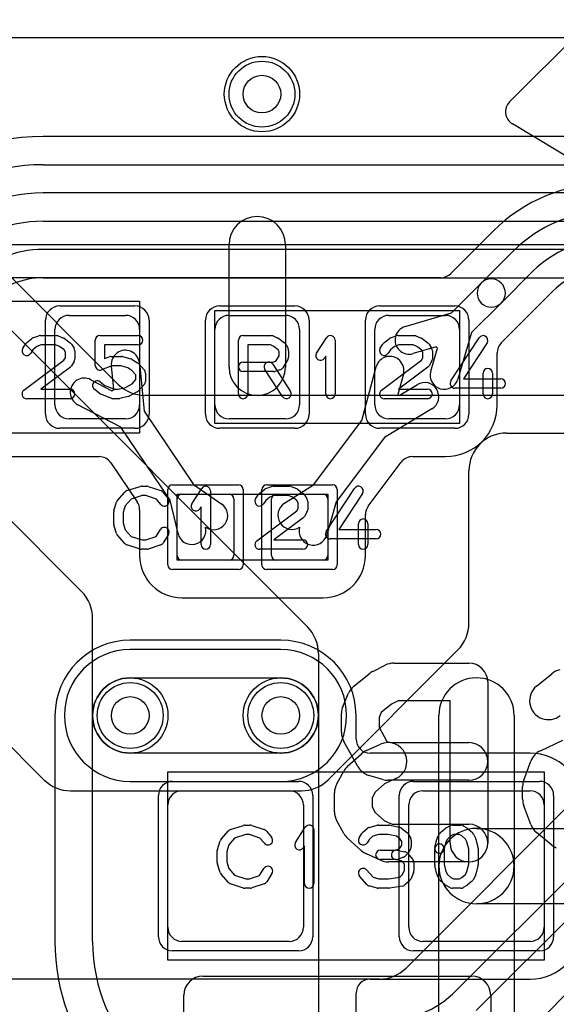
# Model space of a CAD drawing. Extents: x 0 to 20.5, y -0.9 to 20.
# Tile 14 of 18: x 6.9 to 9.8, y 10.5 to 15.7. Entities that reach past the tile are written whole.
import ezdxf

# ---------------------------------------------------------------- set-up
doc = ezdxf.new("R2010")
doc.units = 0
for name, color, linetype in [('Hole', 1, 'CONTINUOUS'), ('L1', 3, 'CONTINUOUS'), ('L2', 3, 'CONTINUOUS'), ('L3', 3, 'CONTINUOUS'), ('L4', 3, 'CONTINUOUS'), ('MetalMask-A', 176, 'CONTINUOUS'), ('PartsArea-A', 111, 'CONTINUOUS'), ('PartsArea-B', 111, 'CONTINUOUS'), ('PartsSilk-A', 221, 'CONTINUOUS'), ('PartsSilk-B', 221, 'CONTINUOUS'), ('Resist-A', 2, 'CONTINUOUS'), ('Resist-B', 2, 'CONTINUOUS'), ('Silk-A', 140, 'CONTINUOUS'), ('Silk-B', 140, 'CONTINUOUS')]:
    doc.layers.add(name, color=color, linetype=linetype)

msp = doc.modelspace()

# ---------------------------------------------------------------- linework, layer by layer
at = {"layer": 'Hole'}
for centre in [(8.2, 15.3), (7.5, 12), (8.3, 12)]:
    msp.add_circle(centre, 0.1, dxfattribs=at)
at = {"layer": 'L1'}
for p, q in [((6.1, 15.59996), (18.825, 15.59996)), ((9.42988, 14.57314), (9.20374, 14.347)), ((8.025, 13.85), (8.025, 14.5)), ((8.325, 14.5), (8.325, 13.85)), ((9.36534, 14.2964), (9.53597, 14.46705)), ((9.64204, 14.36098), (9.4714, 14.19034)), ((9.15073, 14.32504), (6.1, 14.32504)), ((9.20816, 14.13922), (9.36534, 14.2964)), ((9.472, 13.97874), (9.74813, 14.25489)), ((9.4714, 14.19034), (9.31422, 14.03316)), ((7.175, 14.125), (7.475, 14.125)), ((8.025, 14.125), (8.325, 14.125)), ((8.875, 14.125), (9.175, 14.125)), ((8.96086, 14.06567), (9.20816, 14.13922)), ((7.1, 13.65), (7.1, 14.05)), ((7.55, 14.05), (7.55, 13.65)), ((7.95, 13.65), (7.95, 14.05)), ((8.4, 14.05), (8.4, 13.65)), ((8.8, 13.65), (8.8, 14.05)), ((9.31422, 14.03316), (9.24067, 13.78586)), ((9.25, 14.05), (9.25, 13.65)), ((9.1252, 13.95805), (9.00362, 13.92189)), ((9.09689, 13.82862), (9.13305, 13.9502)), ((9.13305, 13.9502), (9.1252, 13.95805)), ((9.45004, 13.65), (9.45004, 13.92573)), ((7.54891, 13.87211), (7.57427, 13.61536)), ((7.4121, 13.73114), (7.39963, 13.85737)), ((8.73123, 13.56664), (8.80667, 13.85125)), ((8.95167, 13.81281), (8.92278, 13.70383)), ((7.2904, 13.78346), (7.40291, 13.72493)), ((8.92929, 13.69895), (9.02582, 13.75719)), ((7.40291, 13.72493), (7.4121, 13.73114)), ((8.92278, 13.70383), (8.92929, 13.69895)), ((7.45003, 13.53133), (7.22116, 13.6504)), ((7.57427, 13.61536), (7.83668, 13.22745)), ((9.10332, 13.62875), (8.85124, 13.47666)), ((7.475, 13.575), (7.175, 13.575)), ((8.325, 13.575), (8.025, 13.575)), ((8.4743, 13.22407), (8.73123, 13.56664)), ((9.175, 13.575), (8.875, 13.575)), ((7.71246, 13.14338), (7.45003, 13.53133)), ((8.85124, 13.47666), (8.59431, 13.13408)), ((5.87501, 13.37496), (7.33486, 13.37496)), ((7.39696, 13.342), (7.53709, 13.13485)), ((8.76503, 13.11165), (8.94002, 13.34497)), ((9, 13.37496), (9.175, 13.37496)), ((7.83668, 13.22745), (7.98603, 13.12288)), ((8.32006, 13.12692), (8.4743, 13.22407)), ((7.75394, 12.96587), (7.71246, 13.14338)), ((7.75, 12.85), (7.75, 13.15)), ((7.775, 13.175), (8.025, 13.175)), ((8.05, 13.15), (8.05, 12.85)), ((8.25, 12.85), (8.25, 13.15)), ((8.275, 13.175), (8.525, 13.175)), ((8.59431, 13.13408), (8.54422, 12.95879)), ((8.55, 13.15), (8.55, 12.85)), ((7.54996, 13.09284), (7.54996, 12.85)), ((8.75004, 12.85), (8.75004, 13.06667)), ((8.025, 12.825), (7.775, 12.825)), ((8.525, 12.825), (8.275, 12.825)), ((7.775, 12.62496), (8.525, 12.62496)), ((8.3, 12.40004), (7.5, 12.40004)), ((7.5, 12.2), (8.3, 12.2)), ((7.09996, 12), (7.09996, 10.8)), ((7.3, 10.8), (7.3, 12)), ((8.5, 12), (8.5, 9.97497)), ((8.70004, 11.87501), (8.70004, 12)), ((9.14, 11.2), (9.14, 12)), ((9.54, 12), (9.54, 11.2)), ((9.625, 11.80004), (8.77501, 11.80004)), ((7.775, 11.6), (8.345, 11.6)), ((9.055, 11.6), (9.625, 11.6)), ((7.7, 10.875), (7.7, 11.525)), ((8.42, 11.525), (8.42, 10.875)), ((8.98, 10.875), (8.98, 11.525)), ((9.7, 11.525), (9.7, 10.875)), ((9.34, 11.4), (10.1, 11.4)), ((9.14, 10.4), (9.14, 11.2)), ((9.54, 11.2), (9.54, 10.4)), ((10.1, 11), (9.34, 11)), ((8.345, 10.8), (7.775, 10.8)), ((9.625, 10.8), (9.055, 10.8)), ((8.77501, 10.59996), (9.625, 10.59996)), ((8.70004, 9.97501), (8.70004, 10.52499))]:
    msp.add_line(p, q, dxfattribs=at)
for centre in [(8.2, 15.3), (7.5, 12), (8.3, 12)]:
    msp.add_circle(centre, 0.2, dxfattribs=at)
for centre, radius, start, end in [((10.03802, 13.965), 0.86004, 89.99933, 135), ((8.175, 14.5), 0.15, 0, 180), ((10.03802, 13.965), 0.71, 89.99919, 135), ((10.03802, 13.965), 0.56, 89.99898, 135), ((9.15073, 14.40001), 0.07497, -90, -45), ((10.03801, 13.96499), 0.40997, 89.9972, 134.99802), ((9.41837, 14.24337), 0.075, 135, -45), ((9.41837, 14.24337), 0.075, -45, 135), ((7.175, 14.05), 0.075, 90, 180), ((7.475, 14.05), 0.075, 0, 90), ((8.025, 14.05), 0.075, 90, 180), ((8.325, 14.05), 0.075, 0, 90), ((8.875, 14.05), 0.075, 90, 180), ((9.175, 14.05), 0.075, 0, 90), ((8.98224, 13.99378), 0.075, 106.56242, -73.43746), ((9.52501, 13.92573), 0.07497, 135, 180), ((7.47427, 13.86474), 0.075, 5.63914, -174.35836), ((8.87917, 13.83203), 0.075, -14.84777, 165.1547), ((8.175, 13.85), 0.15, 180, 0), ((9.16878, 13.80724), 0.075, 163.43759, -16.56254), ((7.25578, 13.71693), 0.075, 62.50903, -117.48647), ((9.06457, 13.69297), 0.075, -58.89345, 121.10495), ((7.175, 13.65), 0.075, 180, -90), ((7.475, 13.65), 0.075, -90, 0), ((8.025, 13.65), 0.075, 180, -90), ((8.325, 13.65), 0.075, -90, 0), ((8.875, 13.65), 0.075, 180, -90), ((9.175, 13.65), 0.27504, -90, 0), ((9.175, 13.65), 0.075, -90, 0), ((7.33486, 13.29999), 0.07497, 34.07794, 90), ((9, 13.29999), 0.07497, 90, 143.13316), ((7.47499, 13.09284), 0.07497, 0, 34.07794), ((7.775, 13.15), 0.025, 90, 180), ((8.025, 13.15), 0.025, 0, 90), ((8.275, 13.15), 0.025, 90, 180), ((8.36003, 13.06346), 0.075, 122.20459, -57.80594), ((8.525, 13.15), 0.025, 0, 90), ((7.94301, 13.06144), 0.075, -124.98263, 55.00056), ((8.82501, 13.06667), 0.07497, 143.13316, 180), ((7.82697, 12.98294), 0.075, -166.84391, 13.13948), ((8.47211, 12.9794), 0.075, 164.06615, -15.9466), ((7.775, 12.85), 0.22504, 180, -90), ((7.775, 12.85), 0.025, 180, -90), ((8.025, 12.85), 0.025, -90, 0), ((8.275, 12.85), 0.025, 180, -90), ((8.525, 12.85), 0.22504, -90, 0), ((8.525, 12.85), 0.025, -90, 0), ((7.5, 12), 0.40004, 90, 180), ((8.3, 12), 0.40004, 0, 90), ((7.5, 12), 0.2, 90, 180), ((8.3, 12), 0.2, 0, 90), ((9.34, 12), 0.2, 0, 180), ((8.77501, 11.87501), 0.07497, 180, -90), ((9.625, 11.525), 0.27504, 0, 90), ((7.775, 11.525), 0.075, 90, 180), ((8.345, 11.525), 0.075, 0, 90), ((9.055, 11.525), 0.075, 90, 180), ((9.625, 11.525), 0.075, 0, 90), ((9.34, 11.2), 0.2, 90, -90), ((9.34, 11.2), 0.2, 0, 180), ((9.34, 11.2), 0.2, 180, 0), ((7.775, 10.875), 0.075, 180, -90), ((8.345, 10.875), 0.075, -90, 0), ((9.055, 10.875), 0.075, 180, -90), ((9.625, 10.875), 0.27504, -90, 0), ((9.625, 10.875), 0.075, -90, 0), ((8.2, 10.79999), 1.10004, 179.99948, -101.00706), ((8.2, 10.8), 0.9, 180, -90), ((8.77501, 10.52499), 0.07497, 90, 180)]:
    msp.add_arc(centre, radius, start, end, dxfattribs=at)
at = {"layer": 'L2'}
for p, q in [((1.175, 15.59996), (18.825, 15.59996)), ((8.3, 12.35004), (7.5, 12.35004)), ((7.5, 11.64996), (8.3, 11.64996))]:
    msp.add_line(p, q, dxfattribs=at)
msp.add_circle((8.2, 15.3), 0.2, dxfattribs=at)
for centre, start, end in [((7.5, 12), 90, -90), ((8.3, 12), -90, 90)]:
    msp.add_arc(centre, 0.35004, start, end, dxfattribs=at)
at = {"layer": 'L3'}
for p, q in [((1.175, 15.59996), (10.58137, 15.59996)), ((10.265, 15.07504), (7.03729, 15.07504)), ((7.03729, 14.925), (10.265, 14.925)), ((10.265, 14.775), (7.03729, 14.775)), ((7.0373, 14.625), (10.8, 14.625)), ((10.8, 14.475), (7.0373, 14.475)), ((7.0373, 14.32496), (10.8, 14.32496)), ((8.3, 12.35004), (7.5, 12.35004)), ((7.5, 11.64996), (8.3, 11.64996))]:
    msp.add_line(p, q, dxfattribs=at)
msp.add_circle((8.2, 15.3), 0.2, dxfattribs=at)
for centre, radius, start, end in [((7.03729, 13.915), 1.16004, 90, 135.00035), ((7.03729, 13.915), 1.01, 90, 135.0004), ((7.03729, 13.915), 0.86, 90, 135.00047), ((7.0373, 13.915), 0.71, 90, 135.00057), ((7.0373, 13.915), 0.56, 90, 135), ((7.0373, 13.915), 0.40996, 90, 135.00099), ((7.5, 12), 0.35004, 90, -90), ((8.3, 12), 0.35004, -90, 90)]:
    msp.add_arc(centre, radius, start, end, dxfattribs=at)
at = {"layer": 'L4'}
for p, q in [((5.77615, 15.59996), (18.825, 15.59996)), ((5.40858, 15.50356), (8.44142, 12.47071)), ((7.43642, 13.75862), (5.72312, 15.47193)), ((7.24142, 12.65858), (4.80858, 15.09142)), ((9.534, 10.23902), (13.44672, 14.15173)), ((10.3, 13.70004), (7.57784, 13.70004)), ((5.05858, 13.64142), (7.04142, 11.65858)), ((9.5, 13.5), (10.3, 13.5)), ((9.3, 12.48996), (9.3, 13.3)), ((7.3, 12), (7.3, 12.51716)), ((8.55147, 11.65858), (9.24142, 12.34854)), ((8.5, 12.32929), (8.5, 12)), ((10.44142, 12.13432), (8.96568, 10.65858)), ((8.3, 11.8), (7.5, 11.8)), ((7.18284, 11.6), (8.41005, 11.6)), ((9.23296, 10.53902), (10.09097, 11.39703)), ((10.19703, 11.29097), (9.33903, 10.43295)), ((8.82426, 10.6), (6.58284, 10.6))]:
    msp.add_line(p, q, dxfattribs=at)
for centre in [(8.2, 15.3), (7.5, 12), (8.3, 12)]:
    msp.add_circle(centre, 0.2, dxfattribs=at)
for centre, radius, start, end in [((7.57784, 13.90004), 0.2, -135, -90), ((9.5, 13.3), 0.2, 90, 180), ((7.1, 12.51716), 0.2, 0, 45), ((8.3, 12.32929), 0.2, 0, 44.99991), ((9.1, 12.48996), 0.2, -44.99962, 0), ((7.5, 12), 0.2, 180, -90), ((8.3, 12), 0.2, -90, 0), ((7.18284, 11.8), 0.2, -135, -90), ((8.41005, 11.8), 0.2, -90, -45), ((8.82426, 10.8), 0.2, -90, -45), ((8.83698, 10.935), 0.56, -90.00102, -45)]:
    msp.add_arc(centre, radius, start, end, dxfattribs=at)
at = {"layer": 'MetalMask-A'}
for p, q in [((7.175, 14.125), (7.475, 14.125)), ((8.025, 14.125), (8.325, 14.125)), ((8.875, 14.125), (9.175, 14.125)), ((7.1, 13.65), (7.1, 14.05)), ((7.55, 14.05), (7.55, 13.65)), ((7.95, 13.65), (7.95, 14.05)), ((8.4, 14.05), (8.4, 13.65)), ((8.8, 13.65), (8.8, 14.05)), ((9.25, 14.05), (9.25, 13.65)), ((7.475, 13.575), (7.175, 13.575)), ((8.325, 13.575), (8.025, 13.575)), ((9.175, 13.575), (8.875, 13.575)), ((7.75, 12.85), (7.75, 13.15)), ((7.775, 13.175), (8.025, 13.175)), ((8.05, 13.15), (8.05, 12.85)), ((8.25, 12.85), (8.25, 13.15)), ((8.275, 13.175), (8.525, 13.175)), ((8.55, 13.15), (8.55, 12.85)), ((8.025, 12.825), (7.775, 12.825)), ((8.525, 12.825), (8.275, 12.825)), ((7.775, 11.6), (8.345, 11.6)), ((9.055, 11.6), (9.625, 11.6)), ((7.7, 10.875), (7.7, 11.525)), ((8.42, 11.525), (8.42, 10.875)), ((8.98, 10.875), (8.98, 11.525)), ((9.7, 11.525), (9.7, 10.875)), ((8.345, 10.8), (7.775, 10.8)), ((9.625, 10.8), (9.055, 10.8))]:
    msp.add_line(p, q, dxfattribs=at)
for centre, radius, start, end in [((7.175, 14.05), 0.075, 90, 180), ((7.475, 14.05), 0.075, 0, 90), ((8.025, 14.05), 0.075, 90, 180), ((8.325, 14.05), 0.075, 0, 90), ((8.875, 14.05), 0.075, 90, 180), ((9.175, 14.05), 0.075, 0, 90), ((7.175, 13.65), 0.075, 180, -90), ((7.475, 13.65), 0.075, -90, 0), ((8.025, 13.65), 0.075, 180, -90), ((8.325, 13.65), 0.075, -90, 0), ((8.875, 13.65), 0.075, 180, -90), ((9.175, 13.65), 0.075, -90, 0), ((7.775, 13.15), 0.025, 90, 180), ((8.025, 13.15), 0.025, 0, 90), ((8.275, 13.15), 0.025, 90, 180), ((8.525, 13.15), 0.025, 0, 90), ((7.775, 12.85), 0.025, 180, -90), ((8.025, 12.85), 0.025, -90, 0), ((8.275, 12.85), 0.025, 180, -90), ((8.525, 12.85), 0.025, -90, 0), ((7.775, 11.525), 0.075, 90, 180), ((8.345, 11.525), 0.075, 0, 90), ((9.055, 11.525), 0.075, 90, 180), ((9.625, 11.525), 0.075, 0, 90), ((7.775, 10.875), 0.075, 180, -90), ((8.345, 10.875), 0.075, -90, 0), ((9.055, 10.875), 0.075, 180, -90), ((9.625, 10.875), 0.075, -90, 0)]:
    msp.add_arc(centre, radius, start, end, dxfattribs=at)
at = {"layer": 'PartsArea-A'}
for p, q in [((20, 14.5), (0, 14.5)), ((6.25, 14.2), (7.55, 14.2)), ((7.55, 14.2), (7.55, 13.5)), ((7.95, 14.15), (9.25, 14.15)), ((7.95, 13.55), (7.95, 14.15)), ((9.25, 14.15), (9.25, 13.55)), ((9.25, 13.55), (7.95, 13.55)), ((7.55, 13.5), (6.25, 13.5)), ((7.75, 13.175), (8.55, 13.175)), ((7.75, 12.825), (7.75, 13.175)), ((8.55, 13.175), (8.55, 12.825)), ((8.55, 12.825), (7.75, 12.825)), ((7.7, 10.7), (7.7, 11.7)), ((7.7, 11.7), (9.7, 11.7)), ((9.7, 11.7), (9.7, 10.7)), ((9.7, 10.7), (7.7, 10.7))]:
    msp.add_line(p, q, dxfattribs=at)
at = {"layer": 'PartsArea-B'}
msp.add_line((20, 14.5), (0, 14.5), dxfattribs=at)
at = {"layer": 'PartsSilk-A'}
for p, q in [((9.51627, 15.25891), (10.44109, 16.18373)), ((11.84275, 13.75435), (9.53072, 15.14157)), ((6.98313, 14.00497), (7.01368, 14.01608)), ((7.02222, 14.01759), (7.10833, 14.01759)), ((7.11761, 14.0158), (7.14539, 14.00469)), ((7.33889, 14.01759), (7.54167, 14.01759)), ((8.1, 14.01759), (8.25, 14.01759)), ((8.26015, 14.01544), (8.28515, 14.00433)), ((8.88313, 14.00497), (8.91368, 14.01608)), ((8.92222, 14.01759), (9.00833, 14.01759)), ((9.01761, 14.0158), (9.04539, 14.00469)), ((6.9288, 13.95029), (6.94269, 13.97251)), ((6.94827, 13.97878), (6.97605, 14.001)), ((7.02662, 13.96759), (7.00408, 13.95939)), ((7.10352, 13.96759), (7.02662, 13.96759)), ((7.12393, 13.95943), (7.10352, 13.96759)), ((7.15081, 14.0017), (7.18137, 13.97948)), ((7.18787, 13.97251), (7.20176, 13.95029)), ((7.31389, 13.85926), (7.31389, 13.99259)), ((7.54167, 13.96759), (7.36389, 13.96759)), ((7.36389, 13.96759), (7.36389, 13.89554)), ((8.075, 13.70741), (8.075, 13.99259)), ((8.2447, 13.96759), (8.125, 13.96759)), ((8.125, 13.96759), (8.125, 13.70741)), ((8.26243, 13.95971), (8.2447, 13.96759)), ((8.2897, 14.0017), (8.32026, 13.97948)), ((8.32792, 13.97044), (8.33903, 13.94822)), ((8.49013, 13.9247), (8.54291, 14.00618)), ((8.58889, 13.99259), (8.58889, 13.70741)), ((8.8288, 13.95029), (8.84269, 13.97251)), ((8.84827, 13.97878), (8.87605, 14.001)), ((8.92662, 13.96759), (8.90408, 13.95939)), ((9.00352, 13.96759), (8.92662, 13.96759)), ((9.02393, 13.95943), (9.00352, 13.96759)), ((9.05081, 14.0017), (9.08137, 13.97948)), ((9.08787, 13.97251), (9.10176, 13.95029)), ((9.20407, 13.77663), (9.35407, 14.00626)), ((9.39593, 13.97892), (9.27119, 13.78796)), ((6.98283, 13.9424), (6.9712, 13.92379)), ((7.00408, 13.95939), (6.98283, 13.9424)), ((7.14804, 13.94189), (7.12393, 13.95943)), ((7.15556, 13.92987), (7.14804, 13.94189)), ((7.15556, 13.89976), (7.15556, 13.92987)), ((7.20556, 13.93704), (7.20556, 13.89259)), ((8.28593, 13.94263), (8.26243, 13.95971)), ((8.27292, 13.88087), (8.29167, 13.91087)), ((8.29167, 13.93114), (8.28593, 13.94263)), ((8.29167, 13.91087), (8.29167, 13.93114)), ((8.34167, 13.93704), (8.34167, 13.9037)), ((8.88283, 13.9424), (8.8712, 13.92379)), ((8.90408, 13.95939), (8.88283, 13.9424)), ((9.04804, 13.94189), (9.02393, 13.95943)), ((9.05556, 13.92987), (9.04804, 13.94189)), ((9.05556, 13.89976), (9.05556, 13.92987)), ((9.10556, 13.93704), (9.10556, 13.89259)), ((6.93497, 13.72739), (7.14793, 13.88756)), ((7.14793, 13.88756), (7.15556, 13.89976)), ((7.20176, 13.87934), (7.18787, 13.85712)), ((7.36389, 13.89554), (7.38832, 13.90484)), ((7.39722, 13.90648), (7.45278, 13.90648)), ((7.45884, 13.90573), (7.50328, 13.89462)), ((7.51109, 13.89117), (7.53887, 13.87265)), ((7.54343, 13.86875), (7.57399, 13.83542)), ((8.1, 13.87685), (8.25783, 13.87685)), ((8.25703, 13.86553), (8.35148, 13.72109)), ((8.25783, 13.87685), (8.27292, 13.88087)), ((8.33787, 13.89045), (8.31009, 13.84601)), ((8.53889, 13.90801), (8.53209, 13.89752)), ((8.53889, 13.70741), (8.53889, 13.90801)), ((8.83497, 13.72739), (9.04793, 13.88756)), ((9.04793, 13.88756), (9.05556, 13.89976)), ((9.10176, 13.87934), (9.08787, 13.85712)), ((7.1817, 13.85039), (7.02483, 13.73241)), ((7.40182, 13.85648), (7.34779, 13.8359)), ((7.4497, 13.85648), (7.40182, 13.85648)), ((7.48696, 13.84717), (7.4497, 13.85648)), ((7.50862, 13.83273), (7.48696, 13.84717)), ((7.53056, 13.80879), (7.50862, 13.83273)), ((7.53056, 13.7838), (7.53056, 13.80879)), ((7.58056, 13.81852), (7.58056, 13.77407)), ((8.26111, 13.82685), (8.1, 13.82685)), ((8.30964, 13.69373), (8.21519, 13.83817)), ((8.29533, 13.8351), (8.26755, 13.82769)), ((9.0817, 13.85039), (8.92483, 13.73241)), ((9.375, 13.70741), (9.375, 13.81852)), ((9.425, 13.81852), (9.425, 13.70741)), ((7.34062, 13.77137), (7.36534, 13.7516)), ((7.47428, 13.74203), (7.50946, 13.76079)), ((7.50946, 13.76079), (7.53056, 13.7838)), ((7.57399, 13.75717), (7.54343, 13.72384)), ((9.27119, 13.78796), (9.46944, 13.78796)), ((7.02483, 13.73241), (7.18056, 13.73241)), ((7.33716, 13.71011), (7.30938, 13.73233)), ((7.40221, 13.68405), (7.34388, 13.70627)), ((7.36534, 13.7516), (7.41571, 13.73241)), ((7.41571, 13.73241), (7.43581, 13.73241)), ((7.43581, 13.73241), (7.47428, 13.74203)), ((7.53676, 13.71868), (7.49509, 13.69646)), ((8.92483, 13.73241), (9.08056, 13.73241)), ((9.46944, 13.73796), (9.225, 13.73796)), ((7.18056, 13.68241), (6.95, 13.68241)), ((7.43889, 13.68241), (7.41111, 13.68241)), ((7.48939, 13.69427), (7.44495, 13.68316)), ((9.08056, 13.68241), (8.85, 13.68241)), ((7.43258, 13.14239), (7.47147, 13.18683)), ((7.48266, 13.19418), (7.5521, 13.2164)), ((7.55972, 13.21759), (7.5875, 13.21759)), ((7.5954, 13.21631), (7.66207, 13.19409)), ((7.67338, 13.18637), (7.70115, 13.15304)), ((7.82763, 13.1247), (7.88041, 13.20618)), ((7.92639, 13.19259), (7.92639, 12.90741)), ((8.18577, 13.17878), (8.21355, 13.201)), ((8.22063, 13.20497), (8.25118, 13.21608)), ((8.25972, 13.21759), (8.34583, 13.21759)), ((8.35511, 13.2158), (8.38289, 13.20469)), ((8.38831, 13.2017), (8.41887, 13.17948)), ((8.54157, 12.97663), (8.69157, 13.20626)), ((8.73343, 13.17892), (8.60869, 12.98796)), ((7.41364, 13.08894), (7.42753, 13.13339)), ((7.50452, 13.14868), (7.47368, 13.11344)), ((7.56362, 13.16759), (7.50452, 13.14868)), ((7.58344, 13.16759), (7.56362, 13.16759)), ((7.63952, 13.1489), (7.58344, 13.16759)), ((7.66273, 13.12104), (7.63952, 13.1489)), ((8.1663, 13.15029), (8.18019, 13.17251)), ((8.22033, 13.1424), (8.2087, 13.12379)), ((8.24158, 13.15939), (8.22033, 13.1424)), ((8.26412, 13.16759), (8.24158, 13.15939)), ((8.34102, 13.16759), (8.26412, 13.16759)), ((8.36143, 13.15943), (8.34102, 13.16759)), ((8.38554, 13.14189), (8.36143, 13.15943)), ((8.39306, 13.12987), (8.38554, 13.14189)), ((8.39306, 13.09976), (8.39306, 13.12987)), ((8.42537, 13.17251), (8.43926, 13.15029)), ((8.44306, 13.13704), (8.44306, 13.09259)), ((7.4125, 13.01852), (7.4125, 13.08148)), ((7.47368, 13.11344), (7.4625, 13.07766)), ((7.4625, 13.07766), (7.4625, 13.02234)), ((7.87639, 13.10801), (7.86959, 13.09752)), ((7.87639, 12.90741), (7.87639, 13.10801)), ((8.17247, 12.92739), (8.38543, 13.08756)), ((8.38543, 13.08756), (8.39306, 13.09976)), ((8.43926, 13.07934), (8.42537, 13.05712)), ((7.4625, 13.02234), (7.47368, 12.98656)), ((8.4192, 13.05039), (8.26233, 12.93241)), ((7.42753, 12.96661), (7.41364, 13.01106)), ((7.47368, 12.98656), (7.50452, 12.95132)), ((7.63773, 12.9505), (7.66074, 12.98732)), ((8.60869, 12.98796), (8.80694, 12.98796)), ((8.7125, 12.90741), (8.7125, 13.01852)), ((8.7625, 13.01852), (8.7625, 12.90741)), ((7.47147, 12.91317), (7.43258, 12.95761)), ((7.50452, 12.95132), (7.56362, 12.93241)), ((7.56362, 12.93241), (7.58344, 12.93241)), ((7.58344, 12.93241), (7.63773, 12.9505)), ((7.70314, 12.96082), (7.67537, 12.91638)), ((8.26233, 12.93241), (8.41806, 12.93241)), ((8.80694, 12.93796), (8.5625, 12.93796)), ((7.5521, 12.8836), (7.48266, 12.90582)), ((7.5875, 12.88241), (7.55972, 12.88241)), ((7.66207, 12.90591), (7.5954, 12.88369)), ((8.41806, 12.88241), (8.1875, 12.88241)), ((8.03266, 11.39418), (8.1021, 11.4164)), ((8.10972, 11.41759), (8.1375, 11.41759)), ((8.1454, 11.41631), (8.21207, 11.39409)), ((8.37763, 11.3247), (8.43041, 11.40618)), ((8.73478, 11.37795), (8.75978, 11.40017)), ((8.76995, 11.40564), (8.81162, 11.41675)), ((8.81806, 11.41759), (8.87361, 11.41759)), ((8.87876, 11.41705), (8.93154, 11.40594)), ((8.94201, 11.401), (8.96979, 11.37878)), ((9.14867, 11.37795), (9.17367, 11.40017)), ((9.1791, 11.40384), (9.20132, 11.41495)), ((9.2125, 11.41759), (9.25694, 11.41759)), ((9.26934, 11.4143), (9.28879, 11.40319)), ((9.293, 11.40017), (9.318, 11.37795)), ((7.98258, 11.34239), (8.02147, 11.38683)), ((8.05452, 11.34868), (8.02368, 11.31344)), ((8.11362, 11.36759), (8.05452, 11.34868)), ((8.13344, 11.36759), (8.11362, 11.36759)), ((8.18952, 11.3489), (8.13344, 11.36759)), ((8.21273, 11.32104), (8.18952, 11.3489)), ((8.22338, 11.38637), (8.25115, 11.35304)), ((8.47639, 11.39259), (8.47639, 11.10741)), ((8.7163, 11.35029), (8.73019, 11.37251)), ((8.78856, 11.35885), (8.77068, 11.34296)), ((8.82134, 11.36759), (8.78856, 11.35885)), ((8.87101, 11.36759), (8.82134, 11.36759)), ((8.91542, 11.35824), (8.87101, 11.36759)), ((8.93523, 11.3424), (8.91542, 11.35824)), ((8.97537, 11.37251), (8.98926, 11.35029)), ((9.13181, 11.34822), (9.14292, 11.37044)), ((9.20442, 11.3606), (9.18549, 11.34377)), ((9.2184, 11.36759), (9.20442, 11.3606)), ((9.2503, 11.36759), (9.2184, 11.36759)), ((9.26173, 11.36106), (9.2503, 11.36759)), ((9.28118, 11.34377), (9.26173, 11.36106)), ((9.32375, 11.37044), (9.33486, 11.34822)), ((7.96364, 11.28894), (7.97753, 11.33339)), ((8.02368, 11.31344), (8.0125, 11.27766)), ((8.42639, 11.30801), (8.41959, 11.29752)), ((8.42639, 11.10741), (8.42639, 11.30801)), ((8.77068, 11.34296), (8.7587, 11.32379)), ((8.9293, 11.29197), (8.93448, 11.29715)), ((8.93448, 11.29715), (8.94306, 11.31087)), ((8.94306, 11.32987), (8.93523, 11.3424)), ((8.94306, 11.31087), (8.94306, 11.32987)), ((8.99306, 11.33704), (8.99306, 11.3037)), ((9.11881, 11.29865), (9.12992, 11.3431)), ((9.17776, 11.32831), (9.16731, 11.28653)), ((9.18549, 11.34377), (9.17776, 11.32831)), ((9.28891, 11.32831), (9.28118, 11.34377)), ((9.29861, 11.28951), (9.28891, 11.32831)), ((9.33675, 11.3431), (9.34786, 11.29865)), ((7.9625, 11.21852), (7.9625, 11.28148)), ((8.0125, 11.27766), (8.0125, 11.22234)), ((8.82917, 11.28426), (8.9081, 11.28426)), ((8.9081, 11.28426), (8.9293, 11.29197)), ((8.91688, 11.28387), (8.95855, 11.27646)), ((8.9516, 11.24687), (8.92104, 11.23576)), ((8.97185, 11.2638), (8.96074, 11.25269)), ((8.97338, 11.26785), (9.00115, 11.23452)), ((8.98926, 11.29045), (8.97537, 11.26823)), ((9.11806, 11.20741), (9.11806, 11.29259)), ((9.16806, 11.29259), (9.16806, 11.21049)), ((9.29861, 11.21049), (9.29861, 11.28951)), ((9.34861, 11.29259), (9.34861, 11.20741)), ((7.97753, 11.16661), (7.96364, 11.21106)), ((8.0125, 11.22234), (8.02368, 11.18656)), ((8.9125, 11.23426), (8.82917, 11.23426)), ((8.94081, 11.22883), (8.90812, 11.23465)), ((8.95694, 11.20947), (8.94081, 11.22883)), ((8.95694, 11.17907), (8.95694, 11.20947)), ((9.00694, 11.21852), (9.00694, 11.17407)), ((9.12992, 11.1569), (9.11881, 11.20135)), ((9.16806, 11.21049), (9.17776, 11.17169)), ((9.28891, 11.17169), (9.29861, 11.21049)), ((9.34786, 11.20135), (9.33675, 11.1569)), ((8.02147, 11.11317), (7.98258, 11.15761)), ((8.02368, 11.18656), (8.05452, 11.15132)), ((8.05452, 11.15132), (8.11362, 11.13241)), ((8.13344, 11.13241), (8.18773, 11.1505)), ((8.18773, 11.1505), (8.21074, 11.18732)), ((8.25314, 11.16082), (8.22537, 11.11638)), ((8.75758, 11.10206), (8.71869, 11.1465)), ((8.75631, 11.17942), (8.79019, 11.14071)), ((8.79019, 11.14071), (8.82134, 11.13241)), ((8.87162, 11.13241), (8.93191, 11.14205)), ((8.93191, 11.14205), (8.94718, 11.15563)), ((8.94718, 11.15563), (8.95694, 11.17907)), ((9.00502, 11.16446), (8.99114, 11.13113)), ((9.14292, 11.12956), (9.13181, 11.15178)), ((9.17776, 11.17169), (9.18549, 11.15623)), ((9.18549, 11.15623), (9.20442, 11.1394)), ((9.20442, 11.1394), (9.2184, 11.13241)), ((9.2503, 11.13241), (9.26173, 11.13894)), ((9.26173, 11.13894), (9.28118, 11.15623)), ((9.28118, 11.15623), (9.28891, 11.17169)), ((9.33486, 11.15178), (9.32375, 11.12956)), ((8.1021, 11.0836), (8.03266, 11.10582)), ((8.11362, 11.13241), (8.13344, 11.13241)), ((8.21207, 11.10591), (8.1454, 11.08369)), ((8.81162, 11.08325), (8.76995, 11.09436)), ((8.82134, 11.13241), (8.87162, 11.13241)), ((8.94701, 11.09383), (8.87756, 11.08272)), ((8.98467, 11.12205), (8.95967, 11.09983)), ((9.17367, 11.09983), (9.14867, 11.12205)), ((9.20132, 11.08505), (9.1791, 11.09616)), ((9.2184, 11.13241), (9.2503, 11.13241)), ((9.28879, 11.09681), (9.26934, 11.0857)), ((9.318, 11.12205), (9.293, 11.09983)), ((8.1375, 11.08241), (8.10972, 11.08241)), ((8.87361, 11.08241), (8.81806, 11.08241)), ((9.25694, 11.08241), (9.2125, 11.08241)), ((7.886, 10.6156), (9.314, 10.6156)), ((7.7844, 10.21919), (7.7844, 10.514)), ((9.4156, 10.514), (9.4156, 9.086))]:
    msp.add_line(p, q, dxfattribs=at)
for centre, radius, start, end in [((9.56931, 15.20588), 0.075, 135.0054, -120.96376), ((7.02222, 13.99259), 0.025, 90, 109.98461), ((7.10833, 13.99259), 0.025, 68.2071, 90), ((7.33889, 13.99259), 0.025, 90, 180), ((7.54167, 13.99259), 0.025, -90, 90), ((8.1, 13.99259), 0.025, 90, 180), ((8.25, 13.99259), 0.025, 66.04914, 90), ((8.56389, 13.99259), 0.025, 0, 147.06619), ((8.92222, 13.99259), 0.025, 90, 109.98461), ((9.00833, 13.99259), 0.025, 68.2071, 90), ((9.375, 13.99259), 0.025, -33.14974, 146.84644), ((6.96389, 13.95926), 0.025, 128.66697, 147.98998), ((6.99167, 13.98148), 0.025, 109.97919, 128.65478), ((7.13611, 13.98148), 0.025, 53.98274, 68.20215), ((7.16667, 13.95926), 0.025, 32.00538, 53.97932), ((8.275, 13.98148), 0.025, 53.98274, 66.03964), ((8.30556, 13.95926), 0.025, 26.56505, 53.97932), ((8.86389, 13.95926), 0.025, 128.66697, 147.98998), ((8.89167, 13.98148), 0.025, 109.97919, 128.65478), ((9.03611, 13.98148), 0.025, 53.98274, 68.20215), ((9.06667, 13.95926), 0.025, 32.00538, 53.97932), ((6.95, 13.93704), 0.025, 147.99462, -32.01002), ((7.18056, 13.93704), 0.025, 0, 32.01002), ((8.31667, 13.93704), 0.025, 0, 26.56505), ((8.51111, 13.91111), 0.025, 147.06646, -32.93381), ((8.85, 13.93704), 0.025, 147.99462, -32.01002), ((9.08056, 13.93704), 0.025, 0, 32.01002), ((7.18056, 13.89259), 0.025, -32.00538, 0), ((7.33889, 13.85926), 0.025, 180, -69.1435), ((7.39722, 13.88148), 0.025, 90, 110.85364), ((7.45278, 13.88148), 0.025, 75.96932, 90), ((7.49722, 13.87037), 0.025, 56.30358, 75.96376), ((7.525, 13.85185), 0.025, 42.5203, 56.30993), ((8.1, 13.85185), 0.025, 90, -90), ((8.23611, 13.85185), 0.025, 33.18146, -146.81914), ((8.31667, 13.9037), 0.025, -32.00538, 0), ((9.08056, 13.89259), 0.025, -32.00538, 0), ((7.16667, 13.87037), 0.025, -53.0476, -32.01002), ((7.55556, 13.81852), 0.025, 0, 42.51745), ((8.26111, 13.85185), 0.025, -90, -75.06473), ((8.28889, 13.85926), 0.025, -75.07449, -32.01002), ((9.06667, 13.87037), 0.025, -53.0476, -32.01002), ((9.4, 13.81852), 0.025, 0, 180), ((7.325, 13.75185), 0.025, 51.33303, -128.65478), ((7.55556, 13.77407), 0.025, -42.5203, 0), ((9.225, 13.76296), 0.025, 146.85026, -90), ((9.46944, 13.76296), 0.025, -90, 90), ((6.95, 13.70741), 0.025, 126.9524, -90), ((7.18056, 13.70741), 0.025, -90, 90), ((7.35278, 13.72963), 0.025, -128.66697, -110.85364), ((7.525, 13.74074), 0.025, -61.9383, -42.51745), ((8.1, 13.70741), 0.025, 180, 0), ((8.33056, 13.70741), 0.025, -146.81854, 33.18086), ((8.56389, 13.70741), 0.025, 180, 0), ((8.85, 13.70741), 0.025, 126.9524, -90), ((9.08056, 13.70741), 0.025, -90, 90), ((9.4, 13.70741), 0.025, 180, 0), ((7.41111, 13.70741), 0.025, -110.8565, -90), ((7.43889, 13.70741), 0.025, -90, -75.96376), ((7.48333, 13.71852), 0.025, -75.96932, -61.9318), ((7.49028, 13.17037), 0.025, 107.74642, 138.81192), ((7.55972, 13.19259), 0.025, 90, 107.74642), ((7.5875, 13.19259), 0.025, 71.57954, 90), ((7.65417, 13.17037), 0.025, 39.7909, 71.57954), ((7.90139, 13.19259), 0.025, 0, 147.06619), ((8.20139, 13.15926), 0.025, 128.66697, 147.98998), ((8.22917, 13.18148), 0.025, 109.97919, 128.65478), ((8.25972, 13.19259), 0.025, 90, 109.98461), ((8.34583, 13.19259), 0.025, 68.2071, 90), ((8.37361, 13.18148), 0.025, 53.98274, 68.20215), ((8.40417, 13.15926), 0.025, 32.00538, 53.97932), ((8.7125, 13.19259), 0.025, -33.14974, 146.84644), ((7.45139, 13.12593), 0.025, 138.81192, 162.63777), ((7.68194, 13.13704), 0.025, -140.2091, 39.8005), ((8.1875, 13.13704), 0.025, 147.99462, -32.01002), ((8.41806, 13.13704), 0.025, 0, 32.01002), ((7.4375, 13.08148), 0.025, 162.63777, 180), ((7.84861, 13.11111), 0.025, 147.06646, -32.93381), ((8.41806, 13.09259), 0.025, -32.00538, 0), ((8.40417, 13.07037), 0.025, -53.0476, -32.01002), ((8.7375, 13.01852), 0.025, 0, 180), ((7.4375, 13.01852), 0.025, 180, -162.63777), ((7.68194, 12.97407), 0.025, -32.00538, 147.99925), ((8.5625, 12.96296), 0.025, 146.85026, -90), ((8.80694, 12.96296), 0.025, -90, 90), ((7.45139, 12.97407), 0.025, -162.63777, -138.81192), ((8.1875, 12.90741), 0.025, 126.9524, -90), ((8.41806, 12.90741), 0.025, -90, 90), ((7.49028, 12.92963), 0.025, -138.81192, -107.74642), ((7.55972, 12.90741), 0.025, -107.74642, -90), ((7.5875, 12.90741), 0.025, -90, -71.57954), ((7.65417, 12.92963), 0.025, -71.57954, -32.00538), ((7.90139, 12.90741), 0.025, 180, 0), ((8.7375, 12.90741), 0.025, 180, 0), ((8.10972, 11.39259), 0.025, 90, 107.74642), ((8.1375, 11.39259), 0.025, 71.57954, 90), ((8.45139, 11.39259), 0.025, 0, 147.06619), ((8.77639, 11.38148), 0.025, 104.92551, 131.63069), ((8.81806, 11.39259), 0.025, 90, 104.92885), ((8.87361, 11.39259), 0.025, 78.11016, 90), ((8.92639, 11.38148), 0.025, 51.33303, 78.11298), ((9.19028, 11.38148), 0.025, 116.56505, 131.62783), ((9.2125, 11.39259), 0.025, 90, 116.56505), ((9.25694, 11.39259), 0.025, 60.26649, 90), ((9.27639, 11.38148), 0.025, 48.37217, 60.26649), ((8.04028, 11.37037), 0.025, 107.74642, 138.81192), ((8.20417, 11.37037), 0.025, 39.7909, 71.57954), ((8.23194, 11.33704), 0.025, -140.2091, 39.8005), ((8.7375, 11.33704), 0.025, 147.99462, -32.01002), ((8.75139, 11.35926), 0.025, 131.62783, 147.98998), ((8.95417, 11.35926), 0.025, 32.00538, 51.34522), ((8.96806, 11.33704), 0.025, 0, 32.01002), ((9.15417, 11.33704), 0.025, 153.43495, 165.96932), ((9.16528, 11.35926), 0.025, 131.62783, 153.43495), ((9.30139, 11.35926), 0.025, 26.56505, 48.37217), ((9.3125, 11.33704), 0.025, 14.03068, 26.56505), ((8.00139, 11.32593), 0.025, 138.81192, 162.63777), ((8.39861, 11.31111), 0.025, 147.06646, -32.93381), ((8.96806, 11.3037), 0.025, -32.00538, 0), ((9.14306, 11.29259), 0.025, 0, 180), ((9.14306, 11.29259), 0.025, 165.96932, -14.03321), ((9.32361, 11.29259), 0.025, 0, 14.03068), ((7.9875, 11.28148), 0.025, 162.63777, 180), ((8.82917, 11.25926), 0.025, 90, -90), ((8.9125, 11.25926), 0.025, 79.90837, -100.08326), ((8.94306, 11.27037), 0.025, -70.02864, -45), ((8.95417, 11.25185), 0.025, 39.7909, 79.91674), ((8.95417, 11.28148), 0.025, -45, -32.01002), ((7.9875, 11.21852), 0.025, 180, -162.63777), ((8.23194, 11.17407), 0.025, -32.00538, 147.99925), ((8.9125, 11.25926), 0.025, -90, -70.02141), ((8.98194, 11.21852), 0.025, 0, 39.8005), ((9.14306, 11.20741), 0.025, 180, -165.96932), ((9.32361, 11.20741), 0.025, -14.03068, 0), ((8.00139, 11.17407), 0.025, -162.63777, -138.81192), ((8.7375, 11.16296), 0.025, 41.18808, -138.81042), ((8.98194, 11.17407), 0.025, -22.60576, 0), ((9.15417, 11.16296), 0.025, -165.96932, -153.43495), ((9.3125, 11.16296), 0.025, -26.56505, -14.03068), ((8.04028, 11.12963), 0.025, -138.81192, -107.74642), ((8.20417, 11.12963), 0.025, -71.57954, -32.00538), ((8.45139, 11.10741), 0.025, 180, 0), ((8.77639, 11.11852), 0.025, -138.81192, -104.92885), ((8.94306, 11.11852), 0.025, -80.91063, -48.36931), ((8.96806, 11.14074), 0.025, -48.37217, -22.60888), ((9.16528, 11.14074), 0.025, -153.43495, -131.62783), ((9.19028, 11.11852), 0.025, -131.62783, -116.56505), ((9.27639, 11.11852), 0.025, -60.26649, -48.37217), ((9.30139, 11.14074), 0.025, -48.37217, -26.56505), ((8.10972, 11.10741), 0.025, -107.74642, -90), ((8.1375, 11.10741), 0.025, -90, -71.57954), ((8.81806, 11.10741), 0.025, -104.92551, -90), ((8.87361, 11.10741), 0.025, -90, -80.91133), ((9.2125, 11.10741), 0.025, -116.56505, -90), ((9.25694, 11.10741), 0.025, -90, -60.26649), ((7.886, 10.514), 0.1016, 90, 180), ((9.314, 10.514), 0.1016, 0, 90)]:
    msp.add_arc(centre, radius, start, end, dxfattribs=at)
at = {"layer": 'PartsSilk-B'}
for p, q in [((8.7886, 12.23388), (8.85527, 12.26722)), ((8.9, 12.27778), (9.3, 12.27778)), ((8.68853, 12.15518), (8.77001, 12.22184)), ((9.6589, 12.15518), (9.74038, 12.22184)), ((9.4, 12.17778), (9.4, 11.32222)), ((8.63084, 12.05172), (8.66047, 12.11839)), ((8.88802, 12.05998), (8.83357, 12.01544)), ((8.92361, 12.07778), (8.88802, 12.05998)), ((9.2, 12.07778), (8.92361, 12.07778)), ((9.2, 11.32222), (9.2, 12.07778)), ((8.62222, 11.91111), (8.62222, 12.01111)), ((8.83357, 12.01544), (8.82222, 11.98989)), ((8.82222, 11.98989), (8.82222, 11.93702)), ((8.82222, 11.93702), (8.86397, 11.86188)), ((8.70889, 11.72921), (8.63481, 11.86254)), ((8.75525, 11.81341), (8.82932, 11.84675)), ((8.86397, 11.86188), (8.88505, 11.85556)), ((8.88505, 11.85556), (9.3, 11.85556)), ((9.67977, 11.81276), (9.79829, 11.86832)), ((8.65533, 11.7299), (8.72941, 11.79656)), ((9.59141, 11.65695), (9.62844, 11.75695)), ((8.59777, 11.63745), (8.6348, 11.70412)), ((8.84164, 11.65978), (8.76757, 11.682)), ((8.91142, 11.66437), (8.85158, 11.63744)), ((8.85158, 11.63744), (8.80153, 11.5924)), ((9.3, 11.65556), (8.87037, 11.65556)), ((9.58519, 11.55556), (9.58519, 11.62222)), ((8.58519, 11.48889), (8.58519, 11.58889)), ((8.80153, 11.5924), (8.78519, 11.56298)), ((8.78519, 11.56298), (8.78519, 11.5148)), ((8.78519, 11.5148), (8.80153, 11.48538)), ((9.62844, 11.42083), (9.59141, 11.52083)), ((8.80153, 11.48538), (8.85158, 11.44034)), ((8.6348, 11.37366), (8.59777, 11.44033)), ((8.85158, 11.44034), (8.89184, 11.42222)), ((8.89184, 11.42222), (9.3, 11.42222)), ((8.72941, 11.28122), (8.65533, 11.34788)), ((9.74037, 11.3115), (9.65889, 11.37817)), ((8.82932, 11.23103), (8.75525, 11.26437)), ((9.3, 11.22222), (8.87037, 11.22222))]:
    msp.add_line(p, q, dxfattribs=at)
for centre, start, end in [((8.9, 12.17778), 90, 116.57018), ((9.3, 12.17778), 0, 90), ((9.8037, 12.14444), 102.09876, 129.28711), ((8.83333, 12.14444), 116.57018, 129.28618), ((8.75185, 12.07778), 129.28618, 156.03926), ((9.72222, 12.07778), 129.28618, -50.71289), ((8.72222, 12.01111), 156.03926, 180), ((8.72222, 11.91111), 180, -150.94094), ((8.87037, 11.75556), -65.76468, 114.23321), ((9.3, 11.75556), -90, 90), ((8.7963, 11.72222), 114.23532, 131.9804), ((9.72222, 11.72222), 115.1197, 159.67865), ((8.72222, 11.65556), 131.9804, 150.94873), ((8.7963, 11.77778), -150.94094, -106.69705), ((8.68519, 11.58889), 150.94873, 180), ((8.87037, 11.75556), -106.69705, -90), ((9.68519, 11.62222), 159.67865, 180), ((9.68519, 11.55556), 180, -159.67865), ((8.68519, 11.48889), 180, -150.94873), ((9.3, 11.32222), -90, 90), ((9.72222, 11.45556), -159.67865, -129.29424), ((8.72222, 11.42222), -150.94873, -131.9804), ((9.3, 11.32222), 180, 0), ((9.8037, 11.38889), -129.29424, -113.19859), ((8.7963, 11.35556), -131.9804, -114.23532), ((8.87037, 11.32222), -114.23532, -90)]:
    msp.add_arc(centre, 0.1, start, end, dxfattribs=at)
at = {"layer": 'Resist-A'}
for p, q in [((7.125, 14.175), (7.525, 14.175)), ((7.975, 14.175), (8.375, 14.175)), ((8.825, 14.175), (9.225, 14.175)), ((7.05, 13.6), (7.05, 14.1)), ((7.6, 14.1), (7.6, 13.6)), ((7.9, 13.6), (7.9, 14.1)), ((8.45, 14.1), (8.45, 13.6)), ((8.75, 13.6), (8.75, 14.1)), ((9.3, 14.1), (9.3, 13.6)), ((7.525, 13.525), (7.125, 13.525)), ((8.375, 13.525), (7.975, 13.525)), ((9.225, 13.525), (8.825, 13.525)), ((7.7, 12.8), (7.7, 13.2)), ((7.725, 13.225), (8.075, 13.225)), ((8.1, 13.2), (8.1, 12.8)), ((8.2, 12.8), (8.2, 13.2)), ((8.225, 13.225), (8.575, 13.225)), ((8.6, 13.2), (8.6, 12.8)), ((8.075, 12.775), (7.725, 12.775)), ((8.575, 12.775), (8.225, 12.775)), ((7.725, 11.65), (8.395, 11.65)), ((9.005, 11.65), (9.675, 11.65)), ((7.65, 10.825), (7.65, 11.575)), ((8.47, 11.575), (8.47, 10.825)), ((8.93, 10.825), (8.93, 11.575)), ((9.75, 11.575), (9.75, 10.825)), ((8.395, 10.75), (7.725, 10.75)), ((9.675, 10.75), (9.005, 10.75))]:
    msp.add_line(p, q, dxfattribs=at)
for centre in [(8.2, 15.3), (7.5, 12), (8.3, 12)]:
    msp.add_circle(centre, 0.175, dxfattribs=at)
for centre, radius, start, end in [((7.125, 14.1), 0.075, 90, 180), ((7.525, 14.1), 0.075, 0, 90), ((7.975, 14.1), 0.075, 90, 180), ((8.375, 14.1), 0.075, 0, 90), ((8.825, 14.1), 0.075, 90, 180), ((9.225, 14.1), 0.075, 0, 90), ((7.125, 13.6), 0.075, 180, -90), ((7.525, 13.6), 0.075, -90, 0), ((7.975, 13.6), 0.075, 180, -90), ((8.375, 13.6), 0.075, -90, 0), ((8.825, 13.6), 0.075, 180, -90), ((9.225, 13.6), 0.075, -90, 0), ((7.725, 13.2), 0.025, 90, 180), ((8.075, 13.2), 0.025, 0, 90), ((8.225, 13.2), 0.025, 90, 180), ((8.575, 13.2), 0.025, 0, 90), ((7.725, 12.8), 0.025, 180, -90), ((8.075, 12.8), 0.025, -90, 0), ((8.225, 12.8), 0.025, 180, -90), ((8.575, 12.8), 0.025, -90, 0), ((7.725, 11.575), 0.075, 90, 180), ((8.395, 11.575), 0.075, 0, 90), ((9.005, 11.575), 0.075, 90, 180), ((9.675, 11.575), 0.075, 0, 90), ((7.725, 10.825), 0.075, 180, -90), ((8.395, 10.825), 0.075, -90, 0), ((9.005, 10.825), 0.075, 180, -90), ((9.675, 10.825), 0.075, -90, 0)]:
    msp.add_arc(centre, radius, start, end, dxfattribs=at)
at = {"layer": 'Resist-B'}
for centre in [(8.2, 15.3), (7.5, 12), (8.3, 12)]:
    msp.add_circle(centre, 0.175, dxfattribs=at)
at = {"layer": 'Silk-A'}
for p, q in [((7.886, 10.6156), (9.314, 10.6156)), ((7.7844, 9.086), (7.7844, 10.514)), ((9.4156, 10.514), (9.4156, 9.086))]:
    msp.add_line(p, q, dxfattribs=at)
for centre, start, end in [((7.886, 10.514), 90, 180), ((9.314, 10.514), 0, 90)]:
    msp.add_arc(centre, 0.1016, start, end, dxfattribs=at)
at = {"layer": 'Silk-B'}
for p, q in [((8.7886, 12.23388), (8.85527, 12.26722)), ((8.9, 12.27778), (9.3, 12.27778)), ((8.68853, 12.15518), (8.77001, 12.22184)), ((9.6589, 12.15518), (9.74038, 12.22184)), ((9.4, 12.17778), (9.4, 11.32222)), ((8.63084, 12.05172), (8.66047, 12.11839)), ((8.88802, 12.05998), (8.83357, 12.01544)), ((8.92361, 12.07778), (8.88802, 12.05998)), ((9.2, 12.07778), (8.92361, 12.07778)), ((9.2, 11.32222), (9.2, 12.07778)), ((8.62222, 11.91111), (8.62222, 12.01111)), ((8.83357, 12.01544), (8.82222, 11.98989)), ((8.82222, 11.98989), (8.82222, 11.93702)), ((8.82222, 11.93702), (8.86397, 11.86188)), ((8.70889, 11.72921), (8.63481, 11.86254)), ((8.75525, 11.81341), (8.82932, 11.84675)), ((8.86397, 11.86188), (8.88505, 11.85556)), ((8.88505, 11.85556), (9.3, 11.85556)), ((9.67977, 11.81276), (9.79829, 11.86832)), ((8.65533, 11.7299), (8.72941, 11.79656)), ((9.59141, 11.65695), (9.62844, 11.75695)), ((8.59777, 11.63745), (8.6348, 11.70412)), ((8.84164, 11.65978), (8.76757, 11.682)), ((8.91142, 11.66437), (8.85158, 11.63744)), ((8.85158, 11.63744), (8.80153, 11.5924)), ((9.3, 11.65556), (8.87037, 11.65556)), ((9.58519, 11.55556), (9.58519, 11.62222)), ((8.58519, 11.48889), (8.58519, 11.58889)), ((8.80153, 11.5924), (8.78519, 11.56298)), ((8.78519, 11.56298), (8.78519, 11.5148)), ((8.78519, 11.5148), (8.80153, 11.48538)), ((9.62844, 11.42083), (9.59141, 11.52083)), ((8.80153, 11.48538), (8.85158, 11.44034)), ((8.6348, 11.37366), (8.59777, 11.44033)), ((8.85158, 11.44034), (8.89184, 11.42222)), ((8.89184, 11.42222), (9.3, 11.42222)), ((8.72941, 11.28122), (8.65533, 11.34788)), ((9.74037, 11.3115), (9.65889, 11.37817)), ((8.82932, 11.23103), (8.75525, 11.26437)), ((9.3, 11.22222), (8.87037, 11.22222))]:
    msp.add_line(p, q, dxfattribs=at)
for centre, start, end in [((8.9, 12.17778), 90, 116.57018), ((9.3, 12.17778), 0, 90), ((9.8037, 12.14444), 102.09876, 129.28711), ((8.83333, 12.14444), 116.57018, 129.28618), ((8.75185, 12.07778), 129.28618, 156.03926), ((9.72222, 12.07778), 129.28618, -50.71289), ((8.72222, 12.01111), 156.03926, 180), ((8.72222, 11.91111), 180, -150.94094), ((8.87037, 11.75556), -65.76468, 114.23321), ((9.3, 11.75556), -90, 90), ((8.7963, 11.72222), 114.23532, 131.9804), ((9.72222, 11.72222), 115.1197, 159.67865), ((8.72222, 11.65556), 131.9804, 150.94873), ((8.7963, 11.77778), -150.94094, -106.69705), ((8.68519, 11.58889), 150.94873, 180), ((8.87037, 11.75556), -106.69705, -90), ((9.68519, 11.62222), 159.67865, 180), ((9.68519, 11.55556), 180, -159.67865), ((8.68519, 11.48889), 180, -150.94873), ((9.3, 11.32222), -90, 90), ((9.72222, 11.45556), -159.67865, -129.29424), ((8.72222, 11.42222), -150.94873, -131.9804), ((9.3, 11.32222), 180, 0), ((9.8037, 11.38889), -129.29424, -113.19859), ((8.7963, 11.35556), -131.9804, -114.23532), ((8.87037, 11.32222), -114.23532, -90)]:
    msp.add_arc(centre, 0.1, start, end, dxfattribs=at)

doc.saveas('drawing.dxf')
